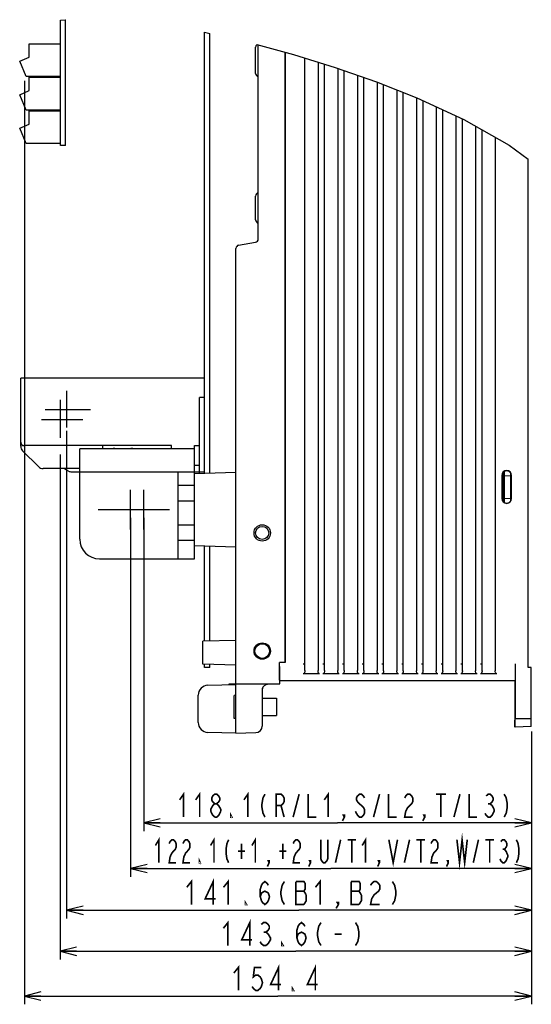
# Model space of a CAD drawing. Extents: x 30 to 410, y 35 to 287.
# Tile 22 of 23: x 335 to 398, y 76 to 196. Entities that reach past the tile are written whole.
import ezdxf

# ---------------------------------------------------------------- set-up
doc = ezdxf.new("R2010")
doc.units = 0
doc.header["$LTSCALE"] = 23.1
doc.linetypes.add('CENTER', pattern=[0.6, 0.375, -0.075, 0.075, -0.075])
doc.layers.get('0').update_dxf_attribs({"linetype": 'CONTINUOUS'})
doc.layers.add('ALL_DIM', color=7, linetype='CONTINUOUS')
doc.layers.add('DEFAULT_1', color=7, linetype='CENTER')
doc.dimstyles.get("Standard").update_dxf_attribs({"dimtxt": 2.5, "dimasz": 2.5, "dimexe": 1.25, "dimexo": 0.625, "dimtad": 1, "dimcen": 2.5, "dimazin": 3, "dimtfac": 1, "dimtmove": 0, "dimatfit": 3})

# ---------------------------------------------------------------- blocks, each defined once
blk = doc.blocks.new('_OPEN')
at = {"color": 0, "linetype": 'BYBLOCK'}
for p, q in [((0, 0), (-1, 0.25)), ((-1, -0.25), (0, 0)), ((-1, 0), (0, 0))]:
    blk.add_line(p, q, dxfattribs=at)
blk = doc.blocks.new('*D23')
at = {"layer": 'ALL_DIM', "color": 2, "linetype": 'CONTINUOUS'}
for p, q in [((350.47, 135.76), (350.47, 97.59)), ((397.71, 109.72), (397.71, 97.59)), ((350.47, 98.59), (374.09, 98.59)), ((397.71, 98.59), (374.09, 98.59))]:
    blk.add_line(p, q, dxfattribs=at)
at = {"layer": 'ALL_DIM', "color": 2, "linetype": 'CONTINUOUS', "xscale": 2, "yscale": 2, "zscale": 2, "rotation": 180}
blk.add_blockref('_OPEN', (350.47, 98.59), dxfattribs=at)
at = {"layer": 'ALL_DIM', "color": 2, "linetype": 'CONTINUOUS', "xscale": 2, "yscale": 2, "zscale": 2}
blk.add_blockref('_OPEN', (397.71, 98.59), dxfattribs=at)
blk = doc.blocks.new('*D24')
at = {"layer": 'ALL_DIM', "color": 2, "linetype": 'CONTINUOUS'}
for p, q in [((348.87, 135.76), (348.87, 92.03)), ((397.71, 109.72), (397.71, 92.03)), ((348.87, 93.03), (373.29, 93.03)), ((397.71, 93.03), (373.29, 93.03))]:
    blk.add_line(p, q, dxfattribs=at)
at = {"layer": 'ALL_DIM', "color": 2, "linetype": 'CONTINUOUS', "xscale": 2, "yscale": 2, "zscale": 2, "rotation": 180}
blk.add_blockref('_OPEN', (348.87, 93.03), dxfattribs=at)
at = {"layer": 'ALL_DIM', "color": 2, "linetype": 'CONTINUOUS', "xscale": 2, "yscale": 2, "zscale": 2}
blk.add_blockref('_OPEN', (397.71, 93.03), dxfattribs=at)
blk = doc.blocks.new('*D25')
at = {"layer": 'ALL_DIM', "color": 2, "linetype": 'CONTINUOUS'}
for p, q in [((341.07, 146.36), (341.07, 86.94)), ((397.71, 109.72), (397.71, 86.94)), ((341.07, 87.94), (369.39, 87.94)), ((397.71, 87.94), (369.39, 87.94))]:
    blk.add_line(p, q, dxfattribs=at)
at = {"layer": 'ALL_DIM', "color": 2, "linetype": 'CONTINUOUS', "xscale": 2, "yscale": 2, "zscale": 2, "rotation": 180}
blk.add_blockref('_OPEN', (341.07, 87.94), dxfattribs=at)
at = {"layer": 'ALL_DIM', "color": 2, "linetype": 'CONTINUOUS', "xscale": 2, "yscale": 2, "zscale": 2}
blk.add_blockref('_OPEN', (397.71, 87.94), dxfattribs=at)
blk = doc.blocks.new('*D26')
at = {"layer": 'ALL_DIM', "color": 2, "linetype": 'CONTINUOUS'}
for p, q in [((340.27, 143.46), (340.27, 81.94)), ((397.71, 109.72), (397.71, 81.94)), ((340.27, 82.94), (368.99, 82.94)), ((397.71, 82.94), (368.99, 82.94))]:
    blk.add_line(p, q, dxfattribs=at)
at = {"layer": 'ALL_DIM', "color": 2, "linetype": 'CONTINUOUS', "xscale": 2, "yscale": 2, "zscale": 2, "rotation": 180}
blk.add_blockref('_OPEN', (340.27, 82.94), dxfattribs=at)
at = {"layer": 'ALL_DIM', "color": 2, "linetype": 'CONTINUOUS', "xscale": 2, "yscale": 2, "zscale": 2}
blk.add_blockref('_OPEN', (397.71, 82.94), dxfattribs=at)
blk = doc.blocks.new('*D38')
at = {"layer": 'ALL_DIM', "color": 2, "linetype": 'CONTINUOUS'}
for p, q in [((335.93, 189.03), (335.93, 76.48)), ((397.71, 109.72), (397.71, 76.48)), ((335.93, 77.48), (366.82, 77.48)), ((397.71, 77.48), (366.82, 77.48))]:
    blk.add_line(p, q, dxfattribs=at)
at = {"layer": 'ALL_DIM', "color": 2, "linetype": 'CONTINUOUS', "xscale": 2, "yscale": 2, "zscale": 2, "rotation": 180}
blk.add_blockref('_OPEN', (335.93, 77.48), dxfattribs=at)
at = {"layer": 'ALL_DIM', "color": 2, "linetype": 'CONTINUOUS', "xscale": 2, "yscale": 2, "zscale": 2}
blk.add_blockref('_OPEN', (397.71, 77.48), dxfattribs=at)

msp = doc.modelspace()

# ---------------------------------------------------------------- linework, layer by layer
at = {"color": 7, "linetype": 'CONTINUOUS'}
for p, q in [((340.306, 196.418), (340.892, 196.461)), ((340.306, 181.121), (340.306, 196.418)), ((340.892, 196.461), (340.946, 196.461)), ((340.946, 181.121), (340.946, 196.461)), ((357.866, 141.203), (357.866, 194.935)), ((357.866, 194.935), (358.506, 194.791)), ((358.506, 141.225), (358.506, 194.791)), ((336.506, 191.895), (336.506, 193.521)), ((336.506, 193.521), (340.306, 193.521)), ((364.256, 193.433), (368.727, 192.207)), ((364.426, 169.736), (364.426, 193.387)), ((364.106, 189.921), (364.106, 193.121)), ((367.697, 192.489), (367.697, 118.13)), ((367.706, 118.121), (367.706, 192.487)), ((368.727, 192.207), (373.815, 190.625)), ((335.346, 191.401), (336.506, 191.895)), ((336.146, 189.521), (335.346, 191.401)), ((370.106, 117.136), (370.106, 191.778)), ((371.706, 191.281), (371.706, 117.136)), ((372.506, 117.136), (372.506, 191.032)), ((373.815, 190.625), (378.819, 188.877)), ((374.106, 190.523), (374.106, 117.135)), ((374.906, 117.135), (374.906, 190.244)), ((376.506, 189.685), (376.506, 117.134)), ((340.306, 189.521), (336.146, 189.521)), ((336.506, 187.815), (336.506, 189.441)), ((336.506, 189.441), (340.306, 189.441)), ((377.306, 117.134), (377.306, 189.405)), ((378.819, 188.877), (383.739, 186.932)), ((378.906, 188.843), (378.906, 117.134)), ((379.706, 117.133), (379.706, 188.526)), ((335.346, 187.321), (336.506, 187.815)), ((336.146, 185.441), (335.346, 187.321)), ((381.306, 187.894), (381.306, 117.133)), ((382.106, 117.133), (382.106, 187.578)), ((383.706, 186.945), (383.706, 117.132)), ((383.739, 186.932), (389.484, 184.291)), ((384.506, 117.132), (384.506, 186.58)), ((340.306, 185.441), (336.146, 185.441)), ((336.506, 183.735), (336.506, 185.361)), ((336.506, 185.361), (340.306, 185.361)), ((386.106, 185.844), (386.106, 117.131)), ((386.906, 117.131), (386.906, 185.476)), ((335.346, 183.241), (336.506, 183.735)), ((388.506, 184.741), (388.506, 117.131)), ((389.306, 117.131), (389.306, 184.373)), ((389.484, 184.291), (394.998, 181.166)), ((336.146, 181.361), (335.346, 183.241)), ((390.906, 183.485), (390.906, 117.13)), ((391.706, 117.13), (391.706, 183.032)), ((340.306, 181.361), (336.146, 181.361)), ((393.306, 182.125), (393.306, 117.129)), ((340.946, 181.121), (340.306, 181.121)), ((394.998, 181.166), (397.306, 179.485)), ((397.306, 117.532), (397.306, 179.485)), ((364.106, 172.068), (364.106, 174.974)), ((362.036, 168.979), (364.095, 169.342)), ((361.706, 109.521), (361.706, 168.585)), ((335.466, 144.492), (335.466, 152.761)), ((357.866, 152.761), (335.466, 152.761)), ((357.266, 141.182), (357.266, 150.441)), ((357.866, 150.441), (357.266, 150.441)), ((353.866, 144.561), (335.866, 144.561)), ((342.666, 133.161), (342.666, 144.161)), ((356.666, 144.161), (342.666, 144.161)), ((345.466, 144.161), (345.466, 144.561)), ((353.866, 144.161), (353.866, 144.561)), ((356.666, 130.761), (356.666, 144.561)), ((356.666, 144.561), (357.266, 144.561)), ((337.631, 141.995), (335.7, 143.927)), ((342.666, 141.761), (338.197, 141.761)), ((341.289, 141.455), (340.716, 141.761)), ((356.666, 142.161), (357.266, 142.161)), ((341.666, 141.361), (357.866, 141.361)), ((354.666, 130.761), (354.666, 141.361)), ((356.666, 141.161), (361.706, 141.337)), ((394.106, 140.921), (394.106, 138.121)), ((394.14, 140.921), (394.14, 138.121)), ((394.306, 141.317), (394.306, 137.725)), ((394.426, 137.63), (394.426, 141.412)), ((394.426, 140.879), (395.226, 140.921)), ((395.226, 137.899), (395.226, 141.143)), ((395.272, 138.121), (395.272, 140.921)), ((395.306, 138.121), (395.306, 140.921)), ((356.666, 139.681), (354.666, 139.681)), ((394.426, 138.163), (395.226, 138.121)), ((354.666, 137.841), (356.666, 137.841)), ((356.666, 134.881), (354.666, 134.881)), ((354.666, 133.041), (356.666, 133.041)), ((361.706, 132.185), (356.666, 132.361)), ((357.866, 129.738), (357.866, 132.319)), ((358.506, 124.129), (358.506, 132.297)), ((345.066, 130.761), (356.666, 130.761)), ((357.866, 122.92), (357.866, 129.721)), ((358.506, 120.743), (358.506, 124.123)), ((357.866, 120.726), (357.866, 122.913)), ((361.706, 120.827), (357.666, 120.721)), ((357.666, 117.921), (357.666, 120.721)), ((361.706, 117.815), (357.666, 117.921)), ((357.866, 117.521), (357.866, 117.916)), ((358.506, 117.521), (358.506, 117.899)), ((367.007, 118.121), (366.997, 118.132)), ((366.997, 117.629), (366.997, 118.132)), ((367.706, 118.121), (367.007, 118.121)), ((367.008, 117.651), (367.007, 118.121)), ((367.697, 118.13), (367.706, 118.121)), ((369.906, 117.961), (370.106, 117.961)), ((372.306, 117.96), (372.506, 117.96)), ((374.706, 117.96), (374.906, 117.96)), ((377.106, 117.959), (377.306, 117.959)), ((379.506, 117.958), (379.706, 117.958)), ((381.906, 117.957), (382.106, 117.957)), ((384.306, 117.957), (384.506, 117.957)), ((386.706, 117.956), (386.906, 117.956)), ((389.106, 117.955), (389.306, 117.955)), ((391.506, 117.954), (391.706, 117.954)), ((395.755, 117.953), (395.755, 112.121)), ((358.506, 117.521), (357.866, 117.521)), ((371.905, 116.76), (369.906, 116.761)), ((374.305, 116.76), (372.306, 116.76)), ((376.705, 116.759), (374.706, 116.76)), ((379.105, 116.758), (377.106, 116.759)), ((381.505, 116.757), (379.506, 116.758)), ((383.905, 116.757), (381.906, 116.757)), ((386.305, 116.756), (384.306, 116.757)), ((388.705, 116.755), (386.706, 116.756)), ((391.105, 116.755), (389.106, 116.755)), ((393.505, 116.754), (391.506, 116.754)), ((397.706, 117.521), (397.306, 117.532)), ((397.706, 110.321), (397.706, 117.521)), ((358.274, 115.351), (361.706, 115.441)), ((360.866, 115.521), (367.066, 115.521)), ((360.866, 115.419), (360.866, 115.521)), ((361.506, 115.436), (361.506, 115.521)), ((365.326, 115.422), (365.406, 115.461)), ((365.644, 115.518), (365.706, 115.521)), ((367.066, 115.521), (367.018, 115.569)), ((367.066, 115.921), (367.025, 115.962)), ((367.066, 115.921), (395.706, 115.921)), ((367.066, 115.521), (367.066, 115.921)), ((395.738, 115.953), (395.706, 115.921)), ((395.706, 115.921), (395.706, 111.121)), ((357.106, 110.81), (357.106, 114.152)), ((361.706, 114.156), (361.506, 114.121)), ((361.506, 111.321), (361.506, 114.121)), ((364.906, 114.721), (364.906, 110.384)), ((364.906, 113.791), (366.666, 113.791)), ((366.666, 113.791), (366.666, 111.651)), ((364.906, 111.651), (366.666, 111.651)), ((395.74, 111.632), (395.74, 112.721)), ((361.706, 111.286), (361.506, 111.321)), ((395.748, 111.321), (397.706, 111.321)), ((361.706, 109.521), (358.274, 109.611)), ((361.706, 109.521), (364.127, 109.584)), ((397.706, 110.321), (395.718, 110.252))]:
    msp.add_line(p, q, dxfattribs=at)
for points in [[(395.272, 140.921), (395.26, 141.038), (395.223, 141.151), (395.165, 141.253), (395.086, 141.34), (394.99, 141.411), (394.882, 141.459), (394.767, 141.484), (394.647, 141.484), (394.532, 141.459), (394.424, 141.411), (394.327, 141.341), (394.248, 141.254), (394.189, 141.152), (394.153, 141.038), (394.14, 140.921)], [(394.14, 138.121), (394.152, 138.005), (394.189, 137.892), (394.247, 137.79), (394.326, 137.702), (394.423, 137.631), (394.53, 137.583), (394.645, 137.558), (394.765, 137.558), (394.88, 137.583), (394.988, 137.631), (395.085, 137.701), (395.164, 137.788), (395.223, 137.89), (395.26, 138.004), (395.272, 138.121)], [(367.697, 118.13), (367.69, 118.13), (367.67, 118.131), (367.638, 118.131), (367.596, 118.131), (367.548, 118.131), (366.997, 118.132)], [(366.997, 117.629), (366.998, 117.296), (366.999, 116.977), (367, 116.678), (367.002, 116.404), (367.004, 116.163), (367.007, 115.957), (367.009, 115.792), (367.012, 115.671), (367.015, 115.596), (367.018, 115.569)], [(367.025, 115.962), (367.022, 115.989), (367.019, 116.064), (367.017, 116.185), (367.015, 116.35), (367.013, 116.554), (367.011, 116.792), (367.009, 117.059), (367.008, 117.347), (367.008, 117.651)], [(395.755, 117.953), (395.755, 117.642), (395.754, 117.338), (395.753, 117.05), (395.752, 116.783), (395.75, 116.545), (395.748, 116.341), (395.746, 116.177), (395.743, 116.055), (395.741, 115.98), (395.738, 115.953)], [(370.106, 117.136), (370.102, 117.056), (370.092, 116.985), (370.074, 116.921), (370.049, 116.865), (370.019, 116.82), (369.984, 116.788), (369.946, 116.768), (369.906, 116.761)], [(371.905, 116.76), (371.865, 116.767), (371.827, 116.787), (371.792, 116.82), (371.762, 116.865), (371.737, 116.92), (371.72, 116.984), (371.709, 117.056), (371.706, 117.136)], [(372.506, 117.136), (372.502, 117.056), (372.492, 116.984), (372.474, 116.92), (372.449, 116.864), (372.419, 116.82), (372.384, 116.787), (372.346, 116.767), (372.306, 116.76)], [(374.305, 116.76), (374.265, 116.766), (374.227, 116.786), (374.192, 116.819), (374.162, 116.864), (374.137, 116.92), (374.12, 116.984), (374.109, 117.055), (374.106, 117.135)], [(374.906, 117.135), (374.902, 117.055), (374.892, 116.983), (374.874, 116.919), (374.849, 116.864), (374.819, 116.819), (374.784, 116.786), (374.746, 116.766), (374.706, 116.76)], [(376.705, 116.759), (376.665, 116.766), (376.627, 116.786), (376.592, 116.818), (376.562, 116.863), (376.537, 116.919), (376.52, 116.983), (376.509, 117.054), (376.506, 117.134)], [(377.306, 117.134), (377.302, 117.054), (377.292, 116.983), (377.274, 116.919), (377.249, 116.863), (377.219, 116.818), (377.184, 116.786), (377.146, 116.766), (377.106, 116.759)], [(379.105, 116.758), (379.065, 116.765), (379.027, 116.785), (378.992, 116.818), (378.962, 116.862), (378.937, 116.918), (378.92, 116.982), (378.909, 117.054), (378.906, 117.134)], [(379.706, 117.133), (379.702, 117.054), (379.692, 116.982), (379.674, 116.918), (379.649, 116.862), (379.619, 116.818), (379.584, 116.785), (379.546, 116.765), (379.506, 116.758)], [(381.505, 116.757), (381.465, 116.764), (381.427, 116.784), (381.392, 116.817), (381.362, 116.862), (381.337, 116.918), (381.32, 116.981), (381.309, 117.053), (381.306, 117.133)], [(382.106, 117.133), (382.102, 117.053), (382.092, 116.981), (382.074, 116.917), (382.049, 116.862), (382.019, 116.817), (381.984, 116.784), (381.946, 116.764), (381.906, 116.757)], [(383.905, 116.757), (383.865, 116.763), (383.827, 116.784), (383.792, 116.816), (383.762, 116.861), (383.737, 116.917), (383.72, 116.981), (383.709, 117.052), (383.706, 117.132)], [(384.506, 117.132), (384.502, 117.052), (384.492, 116.981), (384.474, 116.916), (384.449, 116.861), (384.419, 116.816), (384.384, 116.783), (384.346, 116.763), (384.306, 116.757)], [(386.305, 116.756), (386.265, 116.763), (386.227, 116.783), (386.192, 116.815), (386.162, 116.86), (386.137, 116.916), (386.12, 116.98), (386.109, 117.052), (386.106, 117.131)], [(386.906, 117.131), (386.902, 117.051), (386.892, 116.98), (386.874, 116.916), (386.849, 116.86), (386.819, 116.815), (386.784, 116.783), (386.746, 116.763), (386.706, 116.756)], [(388.705, 116.755), (388.665, 116.762), (388.627, 116.782), (388.592, 116.815), (388.562, 116.86), (388.537, 116.915), (388.52, 116.979), (388.509, 117.051), (388.506, 117.131)], [(389.306, 117.131), (389.302, 117.051), (389.292, 116.979), (389.274, 116.915), (389.249, 116.859), (389.219, 116.815), (389.184, 116.782), (389.146, 116.762), (389.106, 116.755)], [(391.105, 116.755), (391.065, 116.761), (391.027, 116.781), (390.992, 116.814), (390.962, 116.859), (390.937, 116.915), (390.92, 116.979), (390.909, 117.05), (390.906, 117.13)], [(391.706, 117.13), (391.702, 117.05), (391.692, 116.978), (391.674, 116.914), (391.649, 116.859), (391.619, 116.814), (391.584, 116.781), (391.546, 116.761), (391.506, 116.754)], [(393.505, 116.754), (393.465, 116.761), (393.427, 116.781), (393.392, 116.813), (393.362, 116.858), (393.337, 116.914), (393.32, 116.978), (393.309, 117.049), (393.306, 117.129)], [(365.007, 115.107), (365.035, 115.151), (365.074, 115.203), (365.123, 115.261), (365.182, 115.319), (365.25, 115.373), (365.326, 115.422)], [(365.406, 115.461), (365.487, 115.489), (365.567, 115.508), (365.644, 115.518)], [(364.946, 114.971), (364.96, 115.011), (364.974, 115.043), (364.987, 115.07), (365.007, 115.107)], [(364.968, 115.031), (364.974, 115.043), (364.987, 115.07), (365.007, 115.107)], [(395.731, 113.821), (395.73, 113.816), (395.728, 113.779), (395.726, 113.706), (395.725, 113.599), (395.724, 113.462), (395.723, 113.3), (395.722, 113.118), (395.721, 112.923), (395.721, 112.721)], [(395.74, 112.721), (395.74, 112.923), (395.74, 113.118), (395.739, 113.3), (395.738, 113.462), (395.736, 113.599), (395.735, 113.706), (395.733, 113.779), (395.732, 113.816), (395.731, 113.821)], [(395.718, 110.252), (395.718, 110.262), (395.719, 110.291), (395.72, 110.339), (395.72, 110.402), (395.721, 110.478), (395.721, 110.563), (395.721, 112.721)], [(395.74, 111.632), (395.741, 111.547), (395.741, 111.472), (395.742, 111.408), (395.742, 111.361)], [(395.755, 112.121), (395.755, 111.965), (395.755, 111.815), (395.754, 111.677), (395.753, 111.555), (395.752, 111.456), (395.751, 111.382), (395.75, 111.336), (395.748, 111.321)], [(395.71, 110.318), (395.709, 110.398), (395.708, 110.506), (395.707, 110.638), (395.706, 110.788), (395.706, 110.951), (395.706, 111.121)], [(395.742, 111.361), (395.743, 111.331), (395.744, 111.321)], [(395.713, 110.251), (395.712, 110.268), (395.71, 110.318)]]:
    msp.add_lwpolyline(points, dxfattribs=at)
for centre, radius in [((364.906, 133.921), 1), ((364.906, 133.921), 0.8), ((364.906, 119.521), 1), ((364.906, 119.521), 0.896)]:
    msp.add_circle(centre, radius, dxfattribs=at)
for centre, radius, start, end in [((364.506, 193.121), 0.4, 128.68888, 180), ((364.506, 189.921), 0.4, 180, 258.43324), ((364.506, 174.974), 0.4, 101.60297, 180), ((364.506, 172.068), 0.4, 180, 258.39703), ((364.026, 169.736), 0.4, 280, 360), ((362.106, 168.585), 0.4, 100, 180), ((335.866, 144.961), 0.4, 180, 270), ((336.266, 144.492), 0.8, 180, 225), ((346.826, 142.921), 1.28, 76.77888, 93.87544), ((348.986, 142.921), 1.28, 78.49897, 99.80967), ((338.197, 142.561), 0.8, 225, 270), ((341.666, 142.161), 0.8, 241.92751, 270), ((394.706, 140.921), 0.6, 0, 180), ((394.706, 138.121), 0.6, 180, 360), ((345.066, 133.161), 2.4, 180, 270), ((358.306, 114.152), 1.2, 91.5, 180), ((365.706, 114.721), 0.8, 161.84161, 180), ((358.306, 110.81), 1.2, 180, 268.5), ((364.106, 110.384), 0.8, 271.5, 360)]:
    msp.add_arc(centre, radius, start, end, dxfattribs=at)
at = {"layer": 'ALL_DIM', "color": 2, "linetype": 'CONTINUOUS', "const_width": 0.2}
for points in [[(354.833, 101.39), (355.323, 102.09), (355.323, 99.29)], [(356.793, 101.39), (357.283, 102.09), (357.283, 99.29)], [(359.12, 100.923), (358.875, 101.156), (358.753, 101.39), (358.753, 101.623), (358.875, 101.856), (359.12, 102.09), (359.365, 102.09), (359.61, 101.856), (359.733, 101.623), (359.733, 101.39), (359.61, 101.156), (359.365, 100.923)], [(362.673, 101.39), (363.163, 102.09), (363.163, 99.29)], [(365.245, 102.09), (365, 101.623), (364.878, 100.923), (364.878, 100.456), (365, 99.756), (365.245, 99.29)], [(366.593, 99.29), (366.593, 102.09), (367.205, 102.09), (367.45, 101.856), (367.573, 101.623), (367.573, 101.156), (367.45, 100.923), (367.205, 100.69), (366.593, 100.69)], [(368.675, 99.29), (369.41, 102.09)], [(370.513, 102.09), (370.513, 99.29), (371.493, 99.29)], [(372.473, 101.39), (372.963, 102.09), (372.963, 99.29)], [(377.373, 101.623), (377.25, 101.856), (377.005, 102.09), (376.76, 102.09), (376.515, 101.856), (376.393, 101.623), (376.393, 101.39), (376.515, 101.156)], [(378.475, 99.29), (379.21, 102.09)], [(380.313, 102.09), (380.313, 99.29), (381.293, 99.29)], [(382.273, 101.623), (382.395, 101.856), (382.64, 102.09), (382.885, 102.09), (383.13, 101.856), (383.253, 101.623), (383.253, 101.156), (383.13, 100.923), (382.885, 100.69), (382.64, 100.456), (382.395, 99.99), (382.273, 99.29), (383.253, 99.29)], [(386.07, 102.09), (387.295, 102.09)], [(386.683, 102.09), (386.683, 99.29)], [(388.275, 99.29), (389.01, 102.09)], [(390.113, 102.09), (390.113, 99.29), (391.093, 99.29)], [(392.195, 101.856), (392.44, 102.09), (392.685, 102.09), (392.93, 101.856), (393.053, 101.623), (393.053, 101.39), (392.93, 101.156), (392.685, 100.923), (392.93, 100.69), (393.175, 100.223)], [(394.4, 102.09), (394.645, 101.623), (394.768, 100.923), (394.768, 100.456), (394.645, 99.756), (394.4, 99.29)], [(358.63, 99.99), (358.63, 100.223), (358.753, 100.456), (358.875, 100.69), (359.12, 100.923), (359.365, 100.923), (359.61, 100.69), (359.733, 100.456), (359.855, 100.223), (359.855, 99.99)], [(367.205, 100.69), (367.573, 99.29)], [(376.515, 101.156), (377.005, 100.69), (377.25, 100.456), (377.373, 100.223), (377.373, 99.756), (377.25, 99.523), (377.005, 99.29), (376.76, 99.29), (376.515, 99.523), (376.27, 99.99)], [(392.44, 100.923), (392.685, 100.923)], [(359.12, 99.29), (358.875, 99.523), (358.63, 99.99)], [(359.855, 99.99), (359.61, 99.523), (359.365, 99.29), (359.12, 99.29)], [(361.203, 99.29), (361.08, 99.29), (361.08, 99.523), (361.203, 99.29)], [(374.923, 99.29), (374.8, 99.523), (374.923, 99.523), (374.923, 99.29), (374.678, 98.823)], [(384.723, 99.29), (384.6, 99.523), (384.723, 99.523), (384.723, 99.29), (384.478, 98.823)], [(393.175, 100.223), (393.175, 99.99), (393.053, 99.756), (392.93, 99.523), (392.685, 99.29), (392.44, 99.29), (392.195, 99.523), (392.073, 99.756)], [(388.639, 96.53), (388.954, 93.73), (389.269, 96.53), (389.584, 93.73), (389.899, 96.53)], [(351.889, 95.83), (352.309, 96.53), (352.309, 93.73)], [(353.569, 96.063), (353.674, 96.297), (353.884, 96.53), (354.094, 96.53), (354.304, 96.297), (354.409, 96.063), (354.409, 95.597), (354.304, 95.363), (354.094, 95.13), (353.884, 94.897), (353.674, 94.43), (353.569, 93.73), (354.409, 93.73)], [(355.249, 96.063), (355.354, 96.297), (355.564, 96.53), (355.774, 96.53), (355.984, 96.297), (356.089, 96.063), (356.089, 95.597), (355.984, 95.363), (355.774, 95.13), (355.564, 94.897), (355.354, 94.43), (355.249, 93.73), (356.089, 93.73)], [(358.609, 95.83), (359.029, 96.53), (359.029, 93.73)], [(360.814, 96.53), (360.604, 96.063), (360.499, 95.363), (360.499, 94.897), (360.604, 94.197), (360.814, 93.73)], [(362.389, 96.063), (362.389, 94.197)], [(363.649, 95.83), (364.069, 96.53), (364.069, 93.73)], [(367.429, 96.063), (367.429, 94.197)], [(368.689, 96.063), (368.794, 96.297), (369.004, 96.53), (369.214, 96.53), (369.424, 96.297), (369.529, 96.063), (369.529, 95.597), (369.424, 95.363), (369.214, 95.13), (369.004, 94.897), (368.794, 94.43), (368.689, 93.73), (369.529, 93.73)], [(372.889, 96.53), (372.889, 94.197), (372.784, 93.963), (372.574, 93.73), (372.364, 93.73), (372.154, 93.963), (372.049, 94.197), (372.049, 96.53)], [(373.834, 93.73), (374.464, 96.53)], [(375.304, 96.53), (376.354, 96.53)], [(375.829, 96.53), (375.829, 93.73)], [(377.089, 95.83), (377.509, 96.53), (377.509, 93.73)], [(380.344, 96.53), (380.869, 93.73), (381.394, 96.53)], [(382.234, 93.73), (382.864, 96.53)], [(383.704, 96.53), (384.754, 96.53)], [(384.229, 96.53), (384.229, 93.73)], [(385.489, 96.063), (385.594, 96.297), (385.804, 96.53), (386.014, 96.53), (386.224, 96.297), (386.329, 96.063), (386.329, 95.597), (386.224, 95.363), (386.014, 95.13), (385.804, 94.897), (385.594, 94.43), (385.489, 93.73), (386.329, 93.73)], [(390.634, 93.73), (391.264, 96.53)], [(392.104, 96.53), (393.154, 96.53)], [(392.629, 96.53), (392.629, 93.73)], [(393.994, 96.297), (394.204, 96.53), (394.414, 96.53), (394.624, 96.297), (394.729, 96.063), (394.729, 95.83), (394.624, 95.597), (394.414, 95.363), (394.624, 95.13), (394.834, 94.663)], [(395.884, 96.53), (396.094, 96.063), (396.199, 95.363), (396.199, 94.897), (396.094, 94.197), (395.884, 93.73)], [(361.969, 95.13), (362.809, 95.13)], [(367.009, 95.13), (367.849, 95.13)], [(394.204, 95.363), (394.414, 95.363)], [(357.349, 93.73), (357.244, 93.73), (357.244, 93.963), (357.349, 93.73)], [(365.749, 93.73), (365.644, 93.963), (365.749, 93.963), (365.749, 93.73), (365.539, 93.263)], [(370.789, 93.73), (370.684, 93.963), (370.789, 93.963), (370.789, 93.73), (370.579, 93.263)], [(379.189, 93.73), (379.084, 93.963), (379.189, 93.963), (379.189, 93.73), (378.979, 93.263)], [(387.589, 93.73), (387.484, 93.963), (387.589, 93.963), (387.589, 93.73), (387.379, 93.263)], [(394.834, 94.663), (394.834, 94.43), (394.729, 94.197), (394.624, 93.963), (394.414, 93.73), (394.204, 93.73), (393.994, 93.963), (393.889, 94.197)], [(355.713, 90.738), (356.273, 91.438), (356.273, 88.638)], [(358.933, 88.638), (358.933, 91.438), (357.953, 89.338), (359.213, 89.338)], [(360.193, 90.738), (360.753, 91.438), (360.753, 88.638)], [(364.673, 89.571), (364.813, 90.038), (365.233, 90.271), (365.653, 90.038), (365.793, 89.571), (365.653, 89.104), (365.513, 88.871), (365.233, 88.638), (364.953, 88.871), (364.813, 89.104), (364.673, 89.571), (364.673, 90.504), (364.813, 90.971), (364.953, 91.204), (365.233, 91.438), (365.513, 91.204), (365.653, 90.971)], [(367.613, 91.438), (367.333, 90.971), (367.193, 90.271), (367.193, 89.804), (367.333, 89.104), (367.613, 88.638)], [(370.273, 89.804), (369.993, 90.271), (370.133, 90.504), (370.133, 91.204), (369.993, 91.438), (369.013, 91.438)], [(369.013, 91.438), (369.013, 88.638), (369.993, 88.638)], [(371.393, 90.738), (371.953, 91.438), (371.953, 88.638)], [(376.993, 89.804), (376.713, 90.271), (376.853, 90.504), (376.853, 91.204), (376.713, 91.438), (375.733, 91.438)], [(375.733, 91.438), (375.733, 88.638), (376.713, 88.638)], [(378.113, 90.971), (378.253, 91.204), (378.533, 91.438), (378.813, 91.438), (379.093, 91.204), (379.233, 90.971), (379.233, 90.504), (379.093, 90.271), (378.813, 90.038), (378.533, 89.804), (378.253, 89.338), (378.113, 88.638), (379.233, 88.638)], [(380.773, 91.438), (381.053, 90.971), (381.193, 90.271), (381.193, 89.804), (381.053, 89.104), (380.773, 88.638)], [(369.013, 90.271), (369.993, 90.271)], [(375.733, 90.271), (376.713, 90.271)], [(362.993, 88.638), (362.853, 88.638), (362.853, 88.871), (362.993, 88.638)], [(369.993, 88.638), (370.273, 89.104), (370.273, 89.804)], [(374.193, 88.638), (374.053, 88.871), (374.193, 88.871), (374.193, 88.638), (373.913, 88.171)], [(376.713, 88.638), (376.993, 89.104), (376.993, 89.804)], [(360.173, 85.74), (360.733, 86.44), (360.733, 83.64)], [(363.393, 83.64), (363.393, 86.44), (362.413, 84.34), (363.673, 84.34)], [(364.793, 86.206), (365.073, 86.44), (365.353, 86.44), (365.633, 86.206), (365.773, 85.973), (365.773, 85.74), (365.633, 85.506), (365.353, 85.273), (365.633, 85.04), (365.773, 84.806), (365.913, 84.573), (365.913, 84.34), (365.773, 84.106), (365.633, 83.873), (365.353, 83.64), (365.073, 83.64), (364.793, 83.873), (364.653, 84.106)], [(369.133, 84.573), (369.273, 85.04), (369.693, 85.273), (370.113, 85.04), (370.253, 84.573), (370.113, 84.106), (369.973, 83.873), (369.693, 83.64), (369.413, 83.873), (369.273, 84.106), (369.133, 84.573), (369.133, 85.506), (369.273, 85.973), (369.413, 86.206), (369.693, 86.44), (369.973, 86.206), (370.113, 85.973)], [(372.073, 86.44), (371.793, 85.973), (371.653, 85.273), (371.653, 84.806), (371.793, 84.106), (372.073, 83.64)], [(376.273, 86.44), (376.553, 85.973), (376.693, 85.273), (376.693, 84.806), (376.553, 84.106), (376.273, 83.64)], [(365.073, 85.273), (365.353, 85.273)], [(367.453, 83.64), (367.313, 83.64), (367.313, 83.873), (367.453, 83.64)], [(373.753, 85.04), (374.593, 85.04)], [(361.443, 80.276), (362.002, 80.976), (362.002, 78.176)], [(364.803, 80.976), (363.963, 80.976), (363.822, 79.81), (364.102, 80.043), (364.383, 80.043), (364.662, 79.81), (364.803, 79.576), (364.942, 79.11), (364.803, 78.643), (364.662, 78.41), (364.383, 78.176), (364.102, 78.176), (363.822, 78.41), (363.682, 78.643)], [(366.903, 78.176), (366.903, 80.976), (365.922, 78.876), (367.182, 78.876)], [(371.382, 78.176), (371.382, 80.976), (370.402, 78.876), (371.662, 78.876)], [(368.722, 78.176), (368.583, 78.176), (368.583, 78.41), (368.722, 78.176)]]:
    msp.add_lwpolyline(points, dxfattribs=at)
at = {"layer": 'DEFAULT_1', "color": 7, "linetype": 'CENTER'}
for p, q in [((341.066, 151.25), (341.066, 146.761)), ((340.266, 150.133), (340.266, 145.497)), ((338.436, 148.961), (343.984, 148.961)), ((337.994, 147.761), (343.049, 147.761)), ((348.866, 134.321), (348.866, 139.19)), ((350.466, 134.319), (350.466, 139.152)), ((344.925, 136.761), (354.523, 136.761))]:
    msp.add_line(p, q, dxfattribs=at)

# ---------------------------------------------------------------- dimensions: what is measured, and where the dimension line sits
at = {"layer": 'ALL_DIM', "color": 2, "linetype": 'CONTINUOUS'}
for base, p1, picture, middle in [((397.706, 77.476), (335.93, 189.027), '*D38', (360.883, 78.176)), ((397.706, 87.938), (341.066, 146.361), '*D25', (366.353, 88.638)), ((397.706, 82.94), (340.266, 143.461), '*D26', (370.813, 83.64)), ((397.706, 93.03), (348.866, 135.761), '*D24', (359.869, 93.73)), ((397.706, 98.59), (350.466, 135.761), '*D23', (364.143, 99.29))]:
    dim = msp.add_linear_dim(base=base, p1=p1, p2=(397.706, 109.721), dimstyle='Standard', dxfattribs=at)
    dim.commit()
    dim.dimension.update_dxf_attribs({"geometry": picture, "text_midpoint": middle, "dimtype": 128})

doc.saveas('drawing.dxf')
